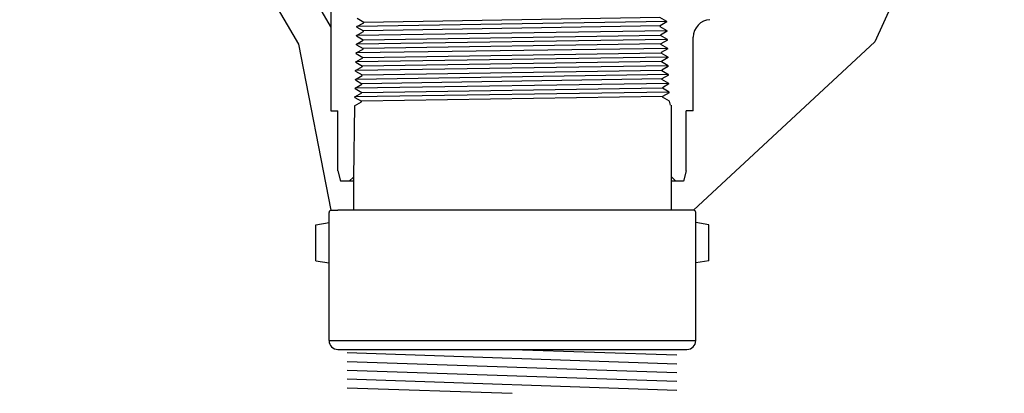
# Model space of a CAD drawing. Extents: x -285 to 5863, y 308 to 3178.
# Tile 164 of 256: x 445.52 to 459.54, y 964.14 to 969.47. Entities that reach past the tile are written whole.
import ezdxf

# ---------------------------------------------------------------- set-up
doc = ezdxf.new("R2010")
doc.units = 0
doc.header["$MEASUREMENT"] = 0
doc.layers.get('DEFPOINTS').update_dxf_attribs({"linetype": 'CONTINUOUS'})
for name, color, linetype in [('FACE-SEAL-ADAPTOR', 3, 'CONTINUOUS'), ('GALV-4', 4, 'CONTINUOUS'), ('SPILL-BUCKET', 1, 'CONTINUOUS')]:
    doc.layers.add(name, color=color, linetype=linetype)

msp = doc.modelspace()

# ---------------------------------------------------------------- linework, layer by layer
at = {"layer": 'DEFPOINTS', "linetype": 'Continuous'}
for points in [[(445.52438, 974.54886), (446.16864, 971.65624), (447.52507, 971.24965), (448.54242, 970.74138), (449.492, 969.11502), (449.95351, 966.75071)], [(459.542, 974.53395), (458.51259, 970.9447), (457.69869, 969.1489), (455.11754, 966.75129)]]:
    msp.add_lwpolyline(points, dxfattribs=at)
at = {"layer": 'FACE-SEAL-ADAPTOR', "color": 1, "linetype": 'Continuous'}
for p, q in [((450.27664, 967.22355), (450.27664, 966.75129)), ((454.8004, 967.23208), (454.8004, 966.75129)), ((449.92825, 964.89528), (449.92825, 966.72004)), ((449.9595, 966.75129), (450.05325, 966.75129)), ((455.02379, 966.75129), (450.05325, 966.75129)), ((455.11754, 966.75129), (455.02379, 966.75129)), ((455.14879, 964.89528), (455.14879, 966.72004)), ((449.74075, 966.54599), (449.92825, 966.57724)), ((449.74075, 966.03254), (449.74075, 966.54599)), ((455.33629, 966.54599), (455.14879, 966.57724)), ((455.33629, 966.03254), (455.33629, 966.54599)), ((449.74075, 966.03254), (449.92825, 966.00129)), ((455.33629, 966.03254), (455.14879, 966.00129)), ((450.05325, 964.77028), (455.02379, 964.77028))]:
    msp.add_line(p, q, dxfattribs=at)
at = {"layer": 'FACE-SEAL-ADAPTOR', "color": 8, "linetype": 'Continuous'}
msp.add_line((449.92825, 964.89528), (455.14879, 964.89528), dxfattribs=at)
at = {"layer": 'FACE-SEAL-ADAPTOR', "color": 1, "linetype": 'Continuous'}
for centre, radius, start, end in [((449.9595, 966.72004), 0.03125, 90, 180), ((455.11754, 966.72004), 0.03125, 360, 90), ((450.05325, 964.89528), 0.125, 180, 270), ((455.02379, 964.89528), 0.125, 270, 360)]:
    msp.add_arc(centre, radius, start, end, dxfattribs=at)
at = {"layer": 'GALV-4', "color": 7}
for p, q in [((450.18479, 964.72431), (454.88158, 964.56611)), ((452.53319, 964.77028), (454.88158, 964.69118)), ((450.18479, 964.59924), (454.88158, 964.44104)), ((450.18479, 964.47417), (454.88158, 964.31597)), ((450.18479, 964.3491), (454.88158, 964.1909)), ((450.18479, 964.22403), (452.53319, 964.14493))]:
    msp.add_line(p, q, dxfattribs=at)
at = {"layer": 'SPILL-BUCKET', "linetype": 'Continuous'}
for p, q in [((449.94933, 969.37508), (448.6454, 971.63322)), ((449.95253, 971.50848), (449.95253, 968.16604)), ((450.32888, 969.48489), (450.42377, 969.43052)), ((454.73749, 969.44011), (454.63941, 969.49555)), ((450.32462, 969.36655), (450.42271, 969.42305)), ((450.32462, 969.35908), (450.32462, 969.36761)), ((450.32462, 969.35908), (450.41951, 969.30577)), ((450.42271, 969.42305), (450.42377, 969.43052)), ((454.73749, 969.43265), (454.6426, 969.37827)), ((454.6426, 969.37827), (454.64367, 969.36441)), ((454.74176, 969.30791), (454.64367, 969.36441)), ((454.73749, 969.43265), (454.73749, 969.44011)), ((450.32142, 969.24074), (450.41951, 969.29831)), ((450.32142, 969.23434), (450.32142, 969.24074)), ((450.32142, 969.23434), (450.41631, 969.17997)), ((450.41631, 969.1725), (450.41631, 969.17997)), ((450.41951, 969.29831), (450.41951, 969.30577)), ((454.74176, 969.30151), (454.64794, 969.24607)), ((454.64794, 969.24607), (454.64794, 969.23967)), ((454.74602, 969.18317), (454.64794, 969.23967)), ((454.74176, 969.30151), (454.74176, 969.30791)), ((454.74602, 969.1757), (454.74602, 969.18317)), ((455.11278, 968.16604), (455.11278, 969.21622)), ((450.31396, 968.99125), (450.41204, 969.04776)), ((450.31716, 969.1096), (450.31822, 969.116)), ((450.31716, 969.1096), (450.41204, 969.05523)), ((450.31822, 969.116), (450.41631, 969.1725)), ((450.41204, 969.04776), (450.41204, 969.05523)), ((450.41631, 969.17357), (450.41418, 969.1725)), ((454.74602, 969.1757), (454.65113, 969.12133)), ((454.65113, 969.12133), (454.6522, 969.11386)), ((454.75029, 969.05736), (454.6522, 969.11386)), ((454.75029, 969.05096), (454.65646, 968.99659)), ((454.75029, 969.05096), (454.75029, 969.05736)), ((450.31076, 968.86545), (450.40885, 968.92302)), ((450.31396, 968.98379), (450.31396, 968.99125)), ((450.31396, 968.98379), (450.40885, 968.92942)), ((450.40885, 968.92302), (450.40885, 968.92942)), ((454.65646, 968.99659), (454.65646, 968.98912)), ((454.75455, 968.93262), (454.65646, 968.98912)), ((454.75455, 968.92622), (454.65966, 968.87078)), ((454.75455, 968.92622), (454.75455, 968.93262)), ((450.30649, 968.74071), (450.40458, 968.79721)), ((450.31076, 968.85905), (450.31076, 968.86545)), ((450.31076, 968.85905), (450.40458, 968.80468)), ((450.40458, 968.79721), (450.40458, 968.80468)), ((454.65966, 968.87078), (454.65966, 968.86438)), ((454.75882, 968.80787), (454.65966, 968.86438)), ((454.75882, 968.80041), (454.66499, 968.74604)), ((454.75882, 968.80041), (454.75882, 968.80787)), ((450.3033, 968.61596), (450.40138, 968.67247)), ((450.30649, 968.73431), (450.30649, 968.74071)), ((450.30649, 968.73431), (450.40138, 968.67993)), ((450.40138, 968.67247), (450.40138, 968.67993)), ((454.66499, 968.74604), (454.66499, 968.73857)), ((454.76308, 968.68207), (454.66499, 968.73857)), ((454.76308, 968.67567), (454.66819, 968.62129)), ((454.66819, 968.62129), (454.66819, 968.61383)), ((454.76308, 968.67567), (454.76308, 968.68207)), ((450.29903, 968.48376), (450.3001, 968.49016)), ((450.29903, 968.48376), (450.39392, 968.42938)), ((450.3001, 968.49016), (450.39712, 968.54773)), ((450.3033, 968.6085), (450.3033, 968.61596)), ((450.3033, 968.6085), (450.39712, 968.55413)), ((450.39712, 968.54773), (450.39712, 968.55413)), ((454.76735, 968.55732), (454.66819, 968.61383)), ((454.76735, 968.55093), (454.67352, 968.49549)), ((454.67352, 968.49549), (454.67352, 968.48909)), ((454.77054, 968.43258), (454.67352, 968.48909)), ((454.76735, 968.55093), (454.76735, 968.55732)), ((450.29583, 968.36541), (450.39392, 968.42192)), ((450.29583, 968.35902), (450.29583, 968.36541)), ((450.29583, 968.35902), (450.39072, 968.30358)), ((450.39392, 968.42192), (450.39392, 968.42938)), ((454.77161, 968.42512), (454.67672, 968.37074)), ((454.67672, 968.37074), (454.67672, 968.36328)), ((454.77481, 968.30677), (454.67672, 968.36328)), ((454.77161, 968.42512), (454.77054, 968.43258)), ((450.29263, 968.23747), (450.27664, 967.22355)), ((450.29263, 968.24067), (450.39072, 968.29718)), ((450.29263, 968.23747), (450.29263, 968.24067)), ((450.39072, 968.29718), (450.39072, 968.30358)), ((454.7876, 968.24707), (454.77481, 968.30677)), ((454.7972, 968.24707), (454.8004, 967.23208)), ((449.95253, 968.16604), (450.05168, 968.16604)), ((450.05168, 967.31524), (450.05168, 968.16604)), ((455.0147, 967.31524), (455.0147, 968.16604)), ((455.11278, 968.16604), (455.0147, 968.16604)), ((450.05168, 967.31524), (450.09113, 967.16597)), ((450.21694, 967.16597), (450.27451, 967.22355)), ((450.27451, 967.22355), (450.27664, 967.22355)), ((454.8665, 967.16597), (454.79826, 967.23421)), ((455.0147, 967.31524), (454.97525, 967.16597)), ((450.27664, 967.16597), (450.09113, 967.16597)), ((454.97525, 967.16597), (454.8004, 967.16597))]:
    msp.add_line(p, q, dxfattribs=at)
at = {"layer": 'SPILL-BUCKET', "color": 7, "linetype": 'Continuous'}
for p, q in [((450.42377, 969.43052), (454.63941, 969.50302)), ((454.73643, 969.44011), (450.32462, 969.36761)), ((454.6426, 969.37827), (450.41951, 969.30577)), ((454.74496, 969.18317), (450.31822, 969.116)), ((454.74176, 969.30791), (450.32142, 969.24074)), ((450.41631, 969.17997), (454.64794, 969.24607)), ((454.75029, 969.05736), (450.31396, 968.99125)), ((454.65113, 969.12133), (450.41204, 969.05523)), ((454.75349, 968.93262), (450.31076, 968.86545)), ((450.40885, 968.92942), (454.65647, 968.99552)), ((454.75882, 968.80787), (450.30649, 968.74071)), ((454.65966, 968.87078), (450.40458, 968.80574)), ((454.76201, 968.68313), (450.3033, 968.61596)), ((454.66819, 968.62129), (450.39712, 968.55413)), ((450.40138, 968.67993), (454.66499, 968.74604)), ((454.76735, 968.55732), (450.3001, 968.49016)), ((450.39392, 968.42938), (454.67352, 968.49549)), ((454.77054, 968.43258), (450.29583, 968.36541)), ((454.67672, 968.37074), (450.39072, 968.30358))]:
    msp.add_line(p, q, dxfattribs=at)
at = {"layer": 'SPILL-BUCKET', "linetype": 'Continuous'}
for centre, radius, start, end in [((455.36333, 969.21622), 0.24948, 92.935673, 180), ((449.92267, 969.36015), 0.02985, 0, 30.256437)]:
    msp.add_arc(centre, radius, start, end, dxfattribs=at)

doc.saveas('drawing.dxf')
